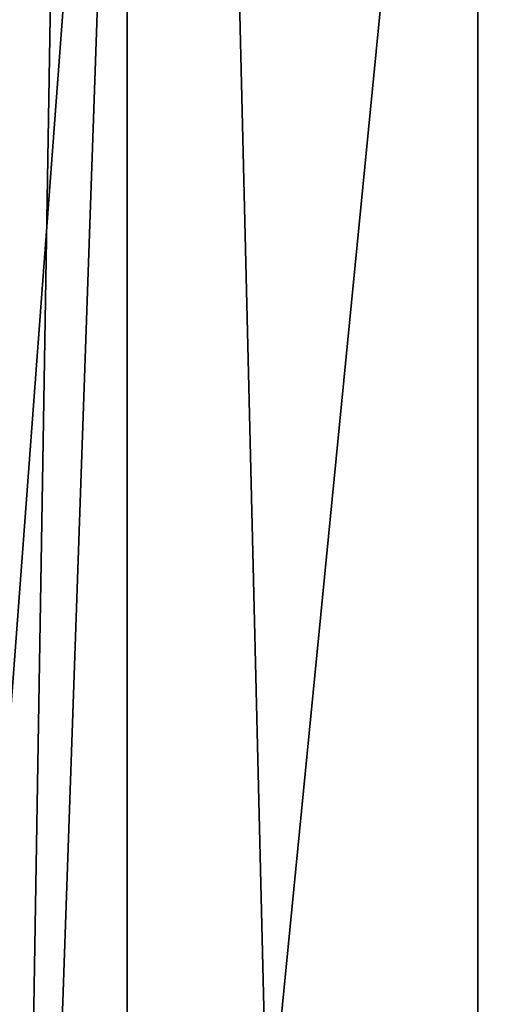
# Model space of a CAD drawing. Header units: millimetres. Extents: x -139 to 106, y -8 to 139.
# Tile 72 of 256: x -138.9983 to -138.9296, y 76.288 to 76.4283. Entities that reach past the tile are written whole.
import ezdxf

# ---------------------------------------------------------------- set-up
doc = ezdxf.new("R2010")
doc.units = ezdxf.units.MM
doc.header["$LTSCALE"] = 53.842063
doc.layers.add('107', color=7, linetype='CONTINUOUS')
doc.layers.add('112', color=7, linetype='CONTINUOUS')

msp = doc.modelspace()

# ---------------------------------------------------------------- linework, layer by layer
at = {"layer": '107', "color": 8, "linetype": 'CONTINUOUS'}
for points in [[(-138.85334, 76.06277, 28.85374), (-138.85334, 76.58741, 28.81245), (-138.93292, 76.06277, 28.75011), (-138.85334, 76.06277, 28.85374)], [(-138.93292, 76.06277, 28.75011), (-138.85334, 76.58741, 28.81245), (-138.93292, 76.5712, 28.7101), (-138.93292, 76.06277, 28.75011)], [(-138.99997, 76.32433, 28.48857), (-138.98293, 76.55231, 28.59088), (-138.99997, 76.58383, 28.4544), (-138.99997, 76.32433, 28.48857)], [(-138.93292, 76.06277, 28.75011), (-138.93292, 76.5712, 28.7101), (-138.98293, 76.06277, 28.62941), (-138.93292, 76.06277, 28.75011)], [(-138.98293, 76.06277, 28.62941), (-138.93292, 76.5712, 28.7101), (-138.98293, 76.55231, 28.59088), (-138.98293, 76.06277, 28.62941)], [(-138.98293, 76.06277, 28.62941), (-138.98293, 76.55231, 28.59088), (-138.99997, 76.06286, 28.5), (-138.98293, 76.06277, 28.62941)], [(-138.99997, 76.06286, 28.5), (-138.98293, 76.55231, 28.59088), (-138.99997, 76.32433, 28.48857), (-138.99997, 76.06286, 28.5)]]:
    msp.add_3dface(points, dxfattribs=at)
at = {"layer": '112', "color": 8, "linetype": 'CONTINUOUS'}
for points in [[(-138.99997, 76.06326, -19.5), (-138.99997, 77.12566, -19.47101), (-138.98293, 77.09334, -19.60234), (-138.99997, 76.06326, -19.5)], [(-138.85334, 75.02041, -19.82636), (-138.93292, 77.09968, -19.72287), (-138.85334, 77.10512, -19.82636), (-138.85334, 75.02041, -19.82636)], [(-138.93292, 75.02585, -19.72287), (-138.98293, 77.09334, -19.60234), (-138.93292, 77.09968, -19.72287), (-138.93292, 75.02585, -19.72287)], [(-138.93292, 75.02585, -19.72287), (-138.93292, 77.09968, -19.72287), (-138.85334, 75.02041, -19.82636), (-138.93292, 75.02585, -19.72287)], [(-138.98293, 75.03219, -19.60234), (-138.99997, 76.06326, -19.5), (-138.98293, 77.09334, -19.60234), (-138.98293, 75.03219, -19.60234)], [(-138.98293, 75.03219, -19.60234), (-138.98293, 77.09334, -19.60234), (-138.93292, 75.02585, -19.72287), (-138.98293, 75.03219, -19.60234)]]:
    msp.add_3dface(points, dxfattribs=at)

doc.saveas('drawing.dxf')
